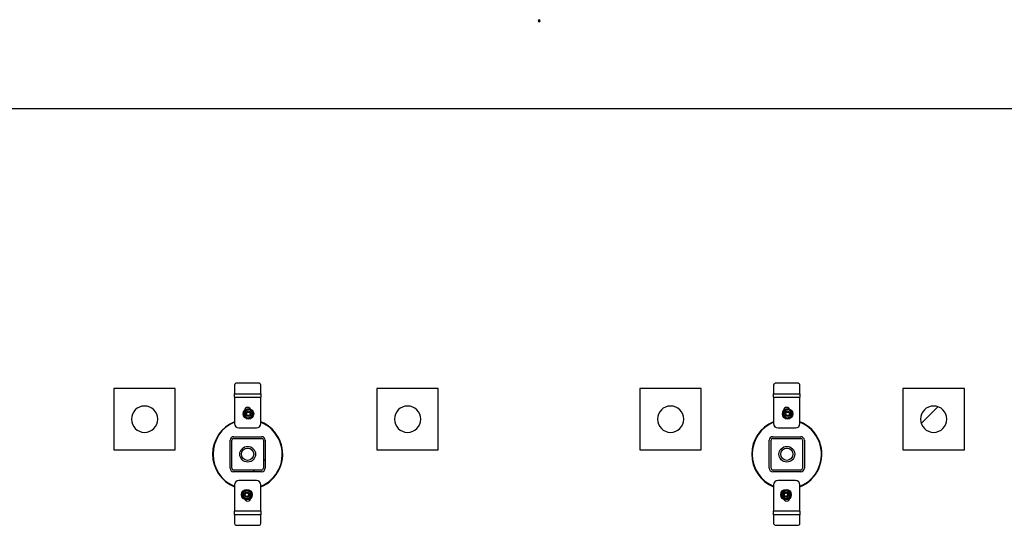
# Model space of a CAD drawing. Header units: millimetres. Extents: x 5 to 589, y 5 to 415.
# Tile 16 of 104: x 150 to 215, y 122 to 155. Entities that reach past the tile are written whole.
import ezdxf

# ---------------------------------------------------------------- set-up
doc = ezdxf.new("R2010")
doc.units = ezdxf.units.MM
doc.layers.add('TRAIT-FINS', color=9, linetype='Continuous')
doc.layers.add('TRAIT-FORT', color=4, linetype='Continuous', lineweight=25)

msp = doc.modelspace()

# ---------------------------------------------------------------- hatches: boundary and pattern name
at = {"layer": 'TRAIT-FINS'}
h = msp.add_hatch(dxfattribs=at)
h.set_pattern_fill('ANSI31', color=9, angle=3e-322, style=0)
edge = h.paths.add_edge_path(flags=0)
edge.add_arc((158.57505, 128.6446), 0.85714, 180, 360)
edge.add_arc((158.57505, 128.6446), 0.85714, 0, 180)
h = msp.add_hatch(dxfattribs=at)
h.set_pattern_fill('ANSI31', color=9, angle=3e-322, style=0)
edge = h.paths.add_edge_path(flags=0)
edge.add_arc((175.71791, 128.6446), 0.85714, 180, 360)
edge.add_arc((175.71791, 128.6446), 0.85714, 0, 180)
h = msp.add_hatch(dxfattribs=at)
h.set_pattern_fill('ANSI31', color=9, angle=3e-322, style=0)
edge = h.paths.add_edge_path(flags=0)
edge.add_arc((192.86077, 128.6446), 0.85714, 180, 360)
edge.add_arc((192.86077, 128.6446), 0.85714, 0, 180)
h = msp.add_hatch(dxfattribs=at)
h.set_pattern_fill('ANSI31', color=9, angle=3e-322, style=0)
edge = h.paths.add_edge_path(flags=0)
edge.add_arc((210.00362, 128.6446), 0.85714, 180, 360)
edge.add_arc((210.00362, 128.6446), 0.85714, 0, 180)
h = msp.add_hatch(dxfattribs=at)
h.set_pattern_fill('ANSI31', color=9, angle=3e-322, style=0)
edge = h.paths.add_edge_path(flags=0)
edge.add_arc((166.20362, 127.27317), 0.22857, 0, 90)
edge.add_line((166.20362, 127.50174), (164.37505, 127.50174))
edge.add_arc((164.37505, 127.27317), 0.22857, 90, 180)
edge.add_line((164.14648, 127.27317), (164.14648, 125.4446))
edge.add_arc((164.37505, 125.4446), 0.22857, 180, 270)
edge.add_line((164.37505, 125.21603), (166.20362, 125.21603))
edge.add_arc((166.20362, 125.4446), 0.22857, 270, 360)
edge.add_line((166.4322, 125.4446), (166.4322, 127.27317))
edge = h.paths.add_edge_path(flags=0)
edge.add_line((164.37505, 127.38746), (166.20362, 127.38746))
edge.add_arc((166.20362, 127.27317), 0.11429, 0, 90, ccw=False)
edge.add_line((166.31791, 127.27317), (166.31791, 125.4446))
edge.add_arc((166.20362, 125.4446), 0.11429, 270, 360, ccw=False)
edge.add_line((166.20362, 125.33031), (164.37505, 125.33031))
edge.add_arc((164.37505, 125.4446), 0.11429, 180, 270, ccw=False)
edge.add_line((164.26077, 125.4446), (164.26077, 127.27317))
edge.add_arc((164.37505, 127.27317), 0.11429, 90, 180, ccw=False)
h = msp.add_hatch(dxfattribs=at)
h.set_pattern_fill('ANSI31', color=9, angle=3e-322, style=0)
edge = h.paths.add_edge_path(flags=0)
edge.add_arc((201.34648, 127.27317), 0.22857, 0, 90)
edge.add_line((201.34648, 127.50174), (199.51791, 127.50174))
edge.add_arc((199.51791, 127.27317), 0.22857, 90, 180)
edge.add_line((199.28934, 127.27317), (199.28934, 125.4446))
edge.add_arc((199.51791, 125.4446), 0.22857, 180, 270)
edge.add_line((199.51791, 125.21603), (201.34648, 125.21603))
edge.add_arc((201.34648, 125.4446), 0.22857, 270, 360)
edge.add_line((201.57505, 125.4446), (201.57505, 127.27317))
edge = h.paths.add_edge_path(flags=0)
edge.add_line((199.51791, 127.38746), (201.34648, 127.38746))
edge.add_arc((201.34648, 127.27317), 0.11429, 0, 90, ccw=False)
edge.add_line((201.46077, 127.27317), (201.46077, 125.4446))
edge.add_arc((201.34648, 125.4446), 0.11429, 270, 360, ccw=False)
edge.add_line((201.34648, 125.33031), (199.51791, 125.33031))
edge.add_arc((199.51791, 125.4446), 0.11429, 180, 270, ccw=False)
edge.add_line((199.40362, 125.4446), (199.40362, 127.27317))
edge.add_arc((199.51791, 127.27317), 0.11429, 90, 180, ccw=False)

# ---------------------------------------------------------------- linework, layer by layer
at = {"layer": 'TRAIT-FORT', "color": 4, "linetype": 'Continuous', "lineweight": 25}
for p, q in [((184.28934, 154.61598), (184.21684, 154.61598)), ((184.28934, 154.61598), (184.36184, 154.61598)), ((55.71791, 148.90282), (278.57505, 148.90282)), ((166.00362, 130.99101), (164.57505, 130.99101)), ((201.14648, 130.99101), (199.71791, 130.99101)), ((160.57505, 130.6446), (156.57505, 130.6446)), ((156.57505, 130.6446), (156.57505, 126.6446)), ((160.57505, 126.6446), (160.57505, 130.6446)), ((164.4322, 130.86729), (164.4322, 130.30174)), ((164.4322, 130.07317), (164.4322, 130.30174)), ((164.4322, 130.30174), (166.14648, 130.30174)), ((166.14648, 130.30174), (166.14648, 130.86729)), ((166.14648, 130.30174), (166.14648, 130.07317)), ((173.71791, 130.6446), (173.71791, 126.6446)), ((177.71791, 130.6446), (173.71791, 130.6446)), ((177.71791, 126.6446), (177.71791, 130.6446)), ((194.86077, 130.6446), (190.86077, 130.6446)), ((190.86077, 130.6446), (190.86077, 126.6446)), ((194.86077, 126.6446), (194.86077, 130.6446)), ((199.57505, 130.86729), (199.57505, 130.30174)), ((199.57505, 130.07317), (199.57505, 130.30174)), ((199.57505, 130.30174), (201.28934, 130.30174)), ((201.28934, 130.30174), (201.28934, 130.86729)), ((201.28934, 130.30174), (201.28934, 130.07317)), ((208.00362, 130.6446), (208.00362, 126.6446)), ((212.00362, 130.6446), (208.00362, 130.6446)), ((212.00362, 126.6446), (212.00362, 130.6446)), ((164.4322, 130.07317), (164.4322, 128.35888)), ((164.4322, 130.07317), (166.14648, 130.07317)), ((166.14648, 128.35888), (166.14648, 130.07317)), ((199.57505, 130.07317), (199.57505, 128.35888)), ((199.57505, 130.07317), (201.28934, 130.07317)), ((201.28934, 128.35888), (201.28934, 130.07317)), ((164.71791, 128.07317), (165.86077, 128.07317)), ((199.86077, 128.07317), (201.00362, 128.07317)), ((164.14648, 125.4446), (164.14648, 127.27317)), ((164.26077, 125.4446), (164.26077, 127.27317)), ((164.37505, 127.50174), (166.20362, 127.50174)), ((164.37505, 127.38746), (166.20362, 127.38746)), ((166.31791, 127.27317), (166.31791, 125.4446)), ((166.4322, 127.27317), (166.4322, 125.4446)), ((199.28934, 125.4446), (199.28934, 127.27317)), ((199.40362, 125.4446), (199.40362, 127.27317)), ((199.51791, 127.50174), (201.34648, 127.50174)), ((199.51791, 127.38746), (201.34648, 127.38746)), ((201.46077, 127.27317), (201.46077, 125.4446)), ((201.57505, 127.27317), (201.57505, 125.4446)), ((156.57505, 126.6446), (160.57505, 126.6446)), ((173.71791, 126.6446), (177.71791, 126.6446)), ((190.86077, 126.6446), (194.86077, 126.6446)), ((208.00362, 126.6446), (212.00362, 126.6446)), ((166.20362, 125.33031), (164.37505, 125.33031)), ((166.20362, 125.21603), (164.37505, 125.21603)), ((201.34648, 125.33031), (199.51791, 125.33031)), ((201.34648, 125.21603), (199.51791, 125.21603)), ((165.86077, 124.6446), (164.71791, 124.6446)), ((201.00362, 124.6446), (199.86077, 124.6446)), ((164.4322, 124.35888), (164.4322, 122.6446)), ((166.14648, 122.6446), (166.14648, 124.35888)), ((199.57505, 124.35888), (199.57505, 122.6446)), ((201.28934, 122.6446), (201.28934, 124.35888)), ((166.14648, 122.6446), (164.4322, 122.6446)), ((164.4322, 122.41603), (164.4322, 122.6446)), ((166.14648, 122.6446), (166.14648, 122.41603)), ((201.28934, 122.6446), (199.57505, 122.6446)), ((199.57505, 122.41603), (199.57505, 122.6446)), ((201.28934, 122.6446), (201.28934, 122.41603)), ((166.14648, 122.41603), (164.4322, 122.41603)), ((164.4322, 122.41603), (164.4322, 121.85048)), ((166.14648, 121.85048), (166.14648, 122.41603)), ((201.28934, 122.41603), (199.57505, 122.41603)), ((199.57505, 122.41603), (199.57505, 121.85048)), ((201.28934, 121.85048), (201.28934, 122.41603)), ((164.57505, 121.72676), (166.00362, 121.72676)), ((199.71791, 121.72676), (201.14648, 121.72676))]:
    msp.add_line(p, q, dxfattribs=at)
for centre, radius in [((165.34088, 128.99266), 0.34286), ((165.34088, 128.99266), 0.17143), ((165.34088, 128.99266), 0.12857), ((165.34088, 128.99266), 0.11429), ((200.48373, 128.99266), 0.34286), ((200.48373, 128.99266), 0.17143), ((200.48373, 128.99266), 0.12857), ((200.48373, 128.99266), 0.11429), ((165.28934, 126.35888), 0.51429), ((165.28934, 126.35888), 0.4), ((200.4322, 126.35888), 0.51429), ((200.4322, 126.35888), 0.4), ((165.2378, 123.72511), 0.34286), ((165.2378, 123.72511), 0.17143), ((200.38066, 123.72511), 0.34286), ((200.38066, 123.72511), 0.17143), ((165.2378, 123.72511), 0.12857), ((165.2378, 123.72511), 0.11429), ((200.38066, 123.72511), 0.12857), ((200.38066, 123.72511), 0.11429)]:
    msp.add_circle(centre, radius, dxfattribs=at)
for centre, radius, start, end in [((184.28934, 154.61598), 0.0725, 0, 180), ((184.28934, 154.61598), 0.0725, 180, 0), ((164.56612, 130.85698), 0.13432, 86.1887389, 175.5980503), ((166.01255, 130.85698), 0.13432, 4.4019497, 93.811261), ((199.70898, 130.85698), 0.13432, 86.1887389, 175.5980503), ((201.15541, 130.85698), 0.13432, 4.4019497, 93.811261), ((158.57505, 128.6446), 0.85714, 0, 180), ((165.34088, 128.99266), 0.25714, 169.6720888, 229.6720888), ((165.34088, 128.99266), 0.25714, 109.6720888, 169.6720888), ((165.28934, 129.21603), 0.2, 360, 180), ((165.34088, 128.99266), 0.25714, 49.6720888, 109.6720888), ((165.34088, 128.99266), 0.25714, 349.6720888, 49.6720888), ((175.71791, 128.6446), 0.85714, 0, 180), ((192.86077, 128.6446), 0.85714, 0, 180), ((200.48373, 128.99266), 0.25714, 169.6720888, 229.6720888), ((200.48373, 128.99266), 0.25714, 109.6720888, 169.6720888), ((200.4322, 129.21603), 0.2, 360, 180), ((200.48373, 128.99266), 0.25714, 49.6720888, 109.6720888), ((200.48373, 128.99266), 0.25714, 349.6720888, 49.6720888), ((210.00362, 128.6446), 0.85714, 0, 180), ((158.57505, 128.6446), 0.85714, 180, 360), ((165.28934, 126.35888), 2.28571, 112.0243128, 247.9756872), ((165.28934, 126.35888), 2.25714, 112.3180019, 247.6819981), ((164.71791, 128.35888), 0.28571, 180, 270), ((165.34088, 128.99266), 0.25714, 229.6720888, 289.6720888), ((165.34088, 128.99266), 0.25714, 289.6720888, 349.6720888), ((165.86077, 128.35888), 0.28571, 270, 360), ((165.28934, 126.35888), 2.28571, 335.3258104, 67.9756872), ((165.28934, 126.35888), 2.25714, 335.3258104, 67.6819981), ((175.71791, 128.6446), 0.85714, 180, 360), ((192.86077, 128.6446), 0.85714, 180, 360), ((200.4322, 126.35888), 2.28571, 112.0243128, 247.9756872), ((200.4322, 126.35888), 2.25714, 112.3180019, 247.6819981), ((199.86077, 128.35888), 0.28571, 180, 270), ((200.48373, 128.99266), 0.25714, 229.6720888, 289.6720888), ((200.48373, 128.99266), 0.25714, 289.6720888, 349.6720888), ((201.00362, 128.35888), 0.28571, 270, 360), ((200.4322, 126.35888), 2.28571, 335.3258104, 67.9756872), ((200.4322, 126.35888), 2.25714, 335.3258104, 67.6819981), ((210.00362, 128.6446), 0.85714, 180, 360), ((164.37505, 127.27317), 0.22857, 90, 180), ((164.37505, 127.27317), 0.11429, 90, 180), ((166.20362, 127.27317), 0.22857, 0, 90), ((166.20362, 127.27317), 0.11429, 0, 90), ((199.51791, 127.27317), 0.22857, 90, 180), ((199.51791, 127.27317), 0.11429, 90, 180), ((201.34648, 127.27317), 0.22857, 0, 90), ((201.34648, 127.27317), 0.11429, 0, 90), ((164.37505, 125.4446), 0.22857, 180, 270), ((164.37505, 125.4446), 0.11429, 180, 270), ((165.28934, 126.35888), 2.25714, 292.3180019, 335.3258104), ((165.28934, 126.35888), 2.28571, 292.0243128, 335.3258104), ((166.20362, 125.4446), 0.22857, 270, 0), ((166.20362, 125.4446), 0.11429, 270, 0), ((199.51791, 125.4446), 0.22857, 180, 270), ((199.51791, 125.4446), 0.11429, 180, 270), ((200.4322, 126.35888), 2.25714, 292.3180019, 335.3258104), ((200.4322, 126.35888), 2.28571, 292.0243128, 335.3258104), ((201.34648, 125.4446), 0.22857, 270, 0), ((201.34648, 125.4446), 0.11429, 270, 0), ((164.71791, 124.35888), 0.28571, 90, 180), ((165.86077, 124.35888), 0.28571, 360, 90), ((199.86077, 124.35888), 0.28571, 90, 180), ((201.00362, 124.35888), 0.28571, 360, 90), ((165.2378, 123.72511), 0.25714, 109.6720888, 169.6720888), ((165.2378, 123.72511), 0.25714, 49.6720888, 109.6720888), ((165.2378, 123.72511), 0.25714, 349.6720888, 49.6720888), ((200.38066, 123.72511), 0.25714, 109.6720888, 169.6720888), ((200.38066, 123.72511), 0.25714, 49.6720888, 109.6720888), ((200.38066, 123.72511), 0.25714, 349.6720888, 49.6720888), ((165.2378, 123.72511), 0.25714, 169.6720888, 229.6720888), ((165.2378, 123.72511), 0.25714, 229.6720888, 289.6720888), ((165.28934, 123.50174), 0.2, 180, 360), ((165.2378, 123.72511), 0.25714, 289.6720888, 349.6720888), ((200.38066, 123.72511), 0.25714, 169.6720888, 229.6720888), ((200.38066, 123.72511), 0.25714, 229.6720888, 289.6720888), ((200.4322, 123.50174), 0.2, 180, 360), ((200.38066, 123.72511), 0.25714, 289.6720888, 349.6720888), ((164.56612, 121.86079), 0.13432, 184.4019497, 273.811261), ((166.01255, 121.86079), 0.13432, 266.1887389, 355.5980503), ((199.70898, 121.86079), 0.13432, 184.4019497, 273.811261), ((201.15541, 121.86079), 0.13432, 266.1887389, 355.5980503)]:
    msp.add_arc(centre, radius, start, end, dxfattribs=at)
for points, knots in [([(165.06128, 128.8927), (165.06555, 128.91611), (165.0742, 128.96355), (165.08329, 129.01347), (165.0879, 129.03876)], [0, 0, 0, 0, 0.49324437, 1, 1, 1, 1]), ([(165.0879, 129.03876), (165.09166, 129.05937), (165.09927, 129.10113), (165.1081, 129.14961), (165.11313, 129.1772), (165.11452, 129.18482)], [0, 0, 0, 0, 0.413688, 0.83802774, 1, 1, 1, 1]), ([(165.11452, 129.18482), (165.13692, 129.19282), (165.18233, 129.20906), (165.2301, 129.22614), (165.25431, 129.23479)], [0, 0, 0, 0, 0.49324437, 1, 1, 1, 1]), ([(165.25431, 129.23479), (165.27404, 129.24185), (165.31401, 129.25614), (165.36041, 129.27272), (165.38682, 129.28216), (165.39411, 129.28477)], [0, 0, 0, 0, 0.413688, 0.83802774, 1, 1, 1, 1]), ([(165.39411, 129.28477), (165.41224, 129.26938), (165.44901, 129.23817), (165.48769, 129.20533), (165.50729, 129.18869)], [0, 0, 0, 0, 0.49324437, 1, 1, 1, 1]), ([(165.50729, 129.18869), (165.52326, 129.17513), (165.55562, 129.14766), (165.59319, 129.11577), (165.61457, 129.09763), (165.62047, 129.09261)], [0, 0, 0, 0, 0.413688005, 0.838027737, 1, 1, 1, 1]), ([(165.62047, 129.09261), (165.61621, 129.06921), (165.60756, 129.02177), (165.59846, 128.97185), (165.59385, 128.94656)], [0, 0, 0, 0, 0.49324437, 1, 1, 1, 1]), ([(200.20414, 128.8927), (200.20841, 128.91611), (200.21705, 128.96355), (200.22615, 129.01347), (200.23076, 129.03876)], [0, 0, 0, 0, 0.49324437, 1, 1, 1, 1]), ([(200.23076, 129.03876), (200.23451, 129.05937), (200.24212, 129.10113), (200.25096, 129.14961), (200.25599, 129.1772), (200.25737, 129.18482)], [0, 0, 0, 0, 0.413688, 0.83802774, 1, 1, 1, 1]), ([(200.25737, 129.18482), (200.27977, 129.19282), (200.32518, 129.20906), (200.37296, 129.22614), (200.39717, 129.23479)], [0, 0, 0, 0, 0.49324437, 1, 1, 1, 1]), ([(200.39717, 129.23479), (200.4169, 129.24185), (200.45687, 129.25614), (200.50327, 129.27272), (200.52967, 129.28216), (200.53697, 129.28477)], [0, 0, 0, 0, 0.413688, 0.83802774, 1, 1, 1, 1]), ([(200.53697, 129.28477), (200.5551, 129.26938), (200.59187, 129.23817), (200.63055, 129.20533), (200.65015, 129.18869)], [0, 0, 0, 0, 0.49324437, 1, 1, 1, 1]), ([(200.65015, 129.18869), (200.66612, 129.17513), (200.69848, 129.14766), (200.73605, 129.11577), (200.75742, 129.09763), (200.76333, 129.09261)], [0, 0, 0, 0, 0.413688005, 0.838027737, 1, 1, 1, 1]), ([(200.76333, 129.09261), (200.75906, 129.06921), (200.75042, 129.02177), (200.74132, 128.97185), (200.73671, 128.94656)], [0, 0, 0, 0, 0.49324437, 1, 1, 1, 1]), ([(165.17446, 128.79663), (165.15849, 128.81019), (165.12613, 128.83765), (165.08857, 128.86954), (165.06719, 128.88769), (165.06128, 128.8927)], [0, 0, 0, 0, 0.413688, 0.83802774, 1, 1, 1, 1]), ([(165.28764, 128.70055), (165.26951, 128.71594), (165.23275, 128.74715), (165.19407, 128.77999), (165.17446, 128.79663)], [0, 0, 0, 0, 0.49324437, 1, 1, 1, 1]), ([(165.42744, 128.75052), (165.40771, 128.74347), (165.36774, 128.72918), (165.32134, 128.71259), (165.29494, 128.70315), (165.28764, 128.70055)], [0, 0, 0, 0, 0.413688, 0.83802774, 1, 1, 1, 1]), ([(165.56724, 128.8005), (165.54484, 128.79249), (165.49943, 128.77626), (165.45165, 128.75918), (165.42744, 128.75052)], [0, 0, 0, 0, 0.49324437, 1, 1, 1, 1]), ([(165.59385, 128.94656), (165.5901, 128.92594), (165.58249, 128.88419), (165.57365, 128.83571), (165.56863, 128.80812), (165.56724, 128.8005)], [0, 0, 0, 0, 0.413688, 0.83802774, 1, 1, 1, 1]), ([(200.31732, 128.79663), (200.30135, 128.81019), (200.26899, 128.83765), (200.23142, 128.86954), (200.21005, 128.88769), (200.20414, 128.8927)], [0, 0, 0, 0, 0.413688, 0.83802774, 1, 1, 1, 1]), ([(200.4305, 128.70055), (200.41237, 128.71594), (200.3756, 128.74715), (200.33692, 128.77999), (200.31732, 128.79663)], [0, 0, 0, 0, 0.49324437, 1, 1, 1, 1]), ([(200.5703, 128.75052), (200.55057, 128.74347), (200.5106, 128.72918), (200.4642, 128.71259), (200.4378, 128.70315), (200.4305, 128.70055)], [0, 0, 0, 0, 0.413688, 0.83802774, 1, 1, 1, 1]), ([(200.71009, 128.8005), (200.6877, 128.79249), (200.64228, 128.77626), (200.59451, 128.75918), (200.5703, 128.75052)], [0, 0, 0, 0, 0.49324437, 1, 1, 1, 1]), ([(200.73671, 128.94656), (200.73295, 128.92594), (200.72535, 128.88419), (200.71651, 128.83571), (200.71148, 128.80812), (200.71009, 128.8005)], [0, 0, 0, 0, 0.413688, 0.83802774, 1, 1, 1, 1]), ([(164.98482, 123.77121), (164.98858, 123.79182), (164.99619, 123.83358), (165.00502, 123.88206), (165.01005, 123.90964), (165.01144, 123.91727)], [0, 0, 0, 0, 0.413688, 0.83802774, 1, 1, 1, 1]), ([(165.01144, 123.91727), (165.03384, 123.92527), (165.07925, 123.94151), (165.12702, 123.95859), (165.15124, 123.96724)], [0, 0, 0, 0, 0.49324437, 1, 1, 1, 1]), ([(165.15124, 123.96724), (165.17097, 123.9743), (165.21093, 123.98859), (165.25733, 124.00517), (165.28374, 124.01461), (165.29103, 124.01722)], [0, 0, 0, 0, 0.413688, 0.83802774, 1, 1, 1, 1]), ([(165.29103, 124.01722), (165.30917, 124.00183), (165.34593, 123.97062), (165.38461, 123.93778), (165.40421, 123.92114)], [0, 0, 0, 0, 0.49324437, 1, 1, 1, 1]), ([(165.40421, 123.92114), (165.42019, 123.90758), (165.45254, 123.88011), (165.49011, 123.84822), (165.51149, 123.83008), (165.51739, 123.82506)], [0, 0, 0, 0, 0.413688, 0.83802774, 1, 1, 1, 1]), ([(200.12768, 123.77121), (200.13144, 123.79182), (200.13905, 123.83358), (200.14788, 123.88206), (200.15291, 123.90964), (200.1543, 123.91727)], [0, 0, 0, 0, 0.413688, 0.83802774, 1, 1, 1, 1]), ([(200.1543, 123.91727), (200.1767, 123.92527), (200.22211, 123.94151), (200.26988, 123.95859), (200.29409, 123.96724)], [0, 0, 0, 0, 0.49324437, 1, 1, 1, 1]), ([(200.29409, 123.96724), (200.31382, 123.9743), (200.35379, 123.98859), (200.40019, 124.00517), (200.4266, 124.01461), (200.43389, 124.01722)], [0, 0, 0, 0, 0.413688, 0.83802774, 1, 1, 1, 1]), ([(200.43389, 124.01722), (200.45202, 124.00183), (200.48879, 123.97062), (200.52747, 123.93778), (200.54707, 123.92114)], [0, 0, 0, 0, 0.49324437, 1, 1, 1, 1]), ([(200.54707, 123.92114), (200.56304, 123.90758), (200.5954, 123.88011), (200.63297, 123.84822), (200.65434, 123.83008), (200.66025, 123.82506)], [0, 0, 0, 0, 0.413688, 0.83802774, 1, 1, 1, 1]), ([(164.95821, 123.62515), (164.96247, 123.64855), (164.97112, 123.696), (164.98021, 123.74591), (164.98482, 123.77121)], [0, 0, 0, 0, 0.49324437, 1, 1, 1, 1]), ([(165.07139, 123.52907), (165.05541, 123.54263), (165.02305, 123.5701), (164.98549, 123.60199), (164.96411, 123.62014), (164.95821, 123.62515)], [0, 0, 0, 0, 0.413688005, 0.838027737, 1, 1, 1, 1]), ([(165.18457, 123.433), (165.16643, 123.44839), (165.12967, 123.4796), (165.09099, 123.51244), (165.07139, 123.52907)], [0, 0, 0, 0, 0.49324437, 1, 1, 1, 1]), ([(165.32436, 123.48297), (165.30463, 123.47592), (165.26466, 123.46163), (165.21826, 123.44504), (165.19186, 123.4356), (165.18457, 123.433)], [0, 0, 0, 0, 0.413688, 0.83802774, 1, 1, 1, 1]), ([(165.46416, 123.53295), (165.44176, 123.52494), (165.39635, 123.50871), (165.34857, 123.49163), (165.32436, 123.48297)], [0, 0, 0, 0, 0.49324437, 1, 1, 1, 1]), ([(165.49078, 123.67901), (165.48702, 123.65839), (165.47941, 123.61664), (165.47058, 123.56816), (165.46555, 123.54057), (165.46416, 123.53295)], [0, 0, 0, 0, 0.413688, 0.83802774, 1, 1, 1, 1]), ([(165.51739, 123.82506), (165.51313, 123.80166), (165.50448, 123.75422), (165.49539, 123.7043), (165.49078, 123.67901)], [0, 0, 0, 0, 0.49324437, 1, 1, 1, 1]), ([(200.10106, 123.62515), (200.10533, 123.64855), (200.11397, 123.696), (200.12307, 123.74591), (200.12768, 123.77121)], [0, 0, 0, 0, 0.49324437, 1, 1, 1, 1]), ([(200.21424, 123.52907), (200.19827, 123.54263), (200.16591, 123.5701), (200.12835, 123.60199), (200.10697, 123.62014), (200.10106, 123.62515)], [0, 0, 0, 0, 0.413688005, 0.838027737, 1, 1, 1, 1]), ([(200.32742, 123.433), (200.30929, 123.44839), (200.27252, 123.4796), (200.23384, 123.51244), (200.21424, 123.52907)], [0, 0, 0, 0, 0.49324437, 1, 1, 1, 1]), ([(200.46722, 123.48297), (200.44749, 123.47592), (200.40752, 123.46163), (200.36112, 123.44504), (200.33472, 123.4356), (200.32742, 123.433)], [0, 0, 0, 0, 0.413688, 0.83802774, 1, 1, 1, 1]), ([(200.60702, 123.53295), (200.58462, 123.52494), (200.53921, 123.50871), (200.49143, 123.49163), (200.46722, 123.48297)], [0, 0, 0, 0, 0.49324437, 1, 1, 1, 1]), ([(200.63363, 123.67901), (200.62988, 123.65839), (200.62227, 123.61664), (200.61343, 123.56816), (200.60841, 123.54057), (200.60702, 123.53295)], [0, 0, 0, 0, 0.413688, 0.83802774, 1, 1, 1, 1]), ([(200.66025, 123.82506), (200.65598, 123.80166), (200.64734, 123.75422), (200.63824, 123.7043), (200.63363, 123.67901)], [0, 0, 0, 0, 0.49324437, 1, 1, 1, 1])]:
    msp.add_open_spline(points, degree=3, knots=knots, dxfattribs=at)

doc.saveas('drawing.dxf')
